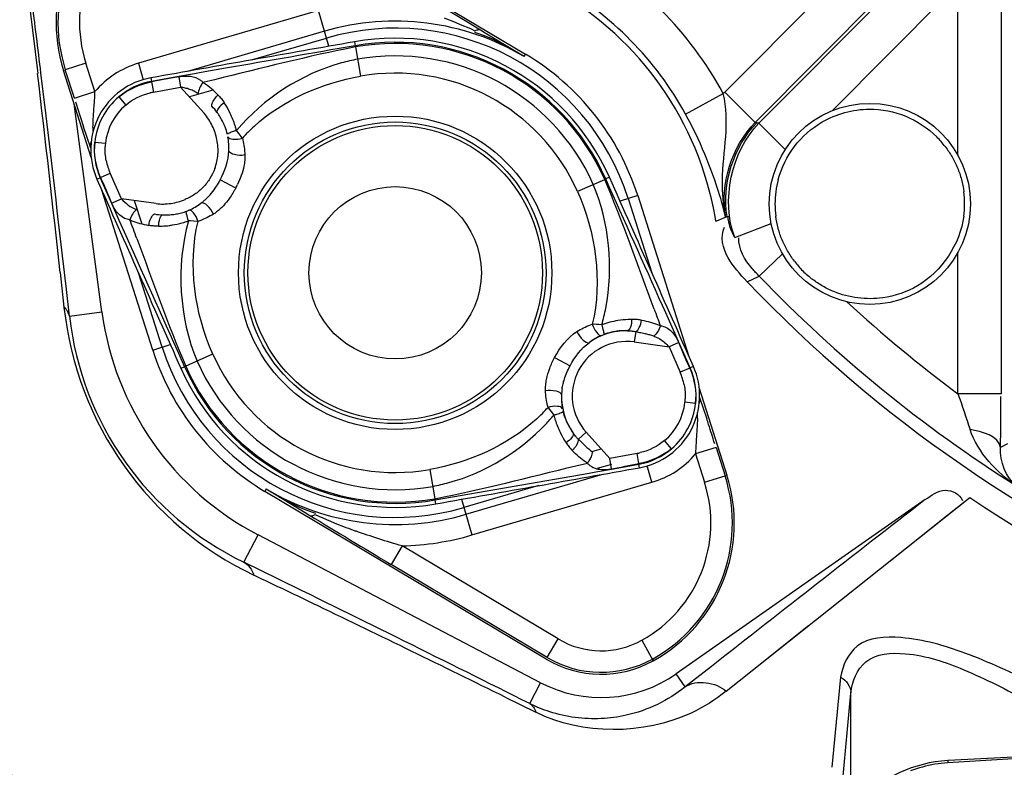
# Model space of a CAD drawing. Header units: inches. Extents: x 22575 to 24734, y 6028 to 6659.
# Tile 126 of 163: x 24583.09 to 24588.48, y 6497.71 to 6501.81. Entities that reach past the tile are written whole.
import ezdxf

# ---------------------------------------------------------------- set-up
doc = ezdxf.new("R2010")
doc.units = ezdxf.units.IN
doc.header["$LTSCALE"] = 0.5
doc.header["$MEASUREMENT"] = 0

# ---------------------------------------------------------------- blocks, each defined once
blk = doc.blocks.new('Flygt Large 14 MGD')
at = {"color": 7, "linetype": 'Continuous'}
for p, q in [((24492.2361, 6496.9607), (24493.7784, 6496.0415)), ((24492.8453, 6496.0878), (24492.8465, 6496.0813)), ((24491.3985, 6495.4751), (24491.2463, 6495.9525)), ((24491.7284, 6495.8893), (24491.7284, 6495.8925)), ((24492.0205, 6495.8797), (24492.0107, 6495.886)), ((24491.8884, 6495.8603), (24492.0171, 6495.7174)), ((24492.065, 6495.8451), (24491.9361, 6495.8073)), ((24492.2093, 6495.6041), (24492.1947, 6495.6231)), ((24491.4473, 6495.3638), (24491.4499, 6495.3656)), ((24494.2124, 6495.355), (24494.2185, 6495.3577)), ((24491.7351, 6494.4194), (24491.454, 6495.3011)), ((24491.7539, 6495.2224), (24491.5635, 6495.2492)), ((24491.634, 6495.2392), (24491.6748, 6495.1113)), ((24494.3933, 6495.2669), (24494.6744, 6494.3852)), ((24491.9214, 6495.1811), (24491.934, 6495.1862)), ((24491.7011, 6495.1053), (24491.7136, 6495.1029)), ((24494.15, 6494.5613), (24494.1446, 6494.5615)), ((24494.1672, 6494.5603), (24494.15, 6494.5613)), ((24494.1792, 6494.5596), (24494.1672, 6494.5603)), ((24494.1971, 6494.5584), (24494.1792, 6494.5596)), ((24491.916, 6494.3313), (24491.9099, 6494.3286)), ((24494.6812, 6494.3225), (24494.6785, 6494.3206)), ((24494.7299, 6494.2112), (24494.8821, 6493.7338)), ((24493.9191, 6494.0822), (24493.9338, 6494.0632)), ((24494.1114, 6493.9689), (24494.0686, 6493.9304)), ((24494.24, 6493.826), (24494.1114, 6493.9689)), ((24494.142, 6493.8642), (24494.1924, 6493.879)), ((24494.2505, 6493.7686), (24494.24, 6493.826)), ((24494.4001, 6493.797), (24494.4, 6493.7938)), ((24493.8923, 6492.7256), (24492.35, 6493.6448)), ((24493.2831, 6493.5985), (24493.282, 6493.605))]:
    blk.add_line(p, q, dxfattribs=at)
at = {"color": 6, "linetype": 'Continuous'}
for p, q in [((24495.0576, 6495.6625), (24495.9819, 6496.5932)), ((24495.5611, 6496.5295), (24494.8705, 6495.8341)), ((24495.4588, 6495.7318), (24496.1488, 6496.4264)), ((24496.1488, 6495.486), (24496.1488, 6496.4264)), ((24496.3847, 6496.4264), (24496.3847, 6494.1803)), ((24491.054, 6496.3642), (24491.0767, 6496.1737)), ((24495.7285, 6496.3633), (24495.0378, 6495.6679)), ((24492.6435, 6496.2804), (24491.6567, 6495.9915)), ((24492.7008, 6496.0847), (24492.6435, 6496.2804)), ((24491.0767, 6496.1737), (24491.1048, 6495.9355)), ((24492.6767, 6496.167), (24491.9262, 6495.9473)), ((24493.5581, 6496.1574), (24493.5315, 6496.1735)), ((24493.7191, 6496.0594), (24493.5581, 6496.1574)), ((24492.2775, 6496.0098), (24492.6875, 6496.1299)), ((24492.8415, 6496.1094), (24492.8453, 6496.0878)), ((24492.8465, 6496.0813), (24492.8747, 6495.9211)), ((24493.7705, 6496.0281), (24493.7162, 6496.0604)), ((24493.7705, 6496.0281), (24493.7191, 6496.0594)), ((24493.7705, 6496.0281), (24493.7784, 6496.0415)), ((24491.3688, 6495.9915), (24491.2563, 6495.9557)), ((24491.4183, 6495.8363), (24491.3688, 6495.9915)), ((24491.6567, 6495.9915), (24491.6831, 6495.9013)), ((24491.1471, 6495.7346), (24491.1227, 6495.9371)), ((24491.3058, 6495.8004), (24491.2563, 6495.9557)), ((24491.9642, 6495.9342), (24491.8678, 6495.9172)), ((24492.0011, 6495.9407), (24491.9642, 6495.9342)), ((24492.1344, 6495.9641), (24492.0011, 6495.9407)), ((24491.725, 6495.9114), (24491.7284, 6495.8925)), ((24491.8678, 6495.9172), (24491.7284, 6495.8925)), ((24491.795, 6495.902), (24491.7284, 6495.8893)), ((24491.7284, 6495.8893), (24491.7388, 6495.8328)), ((24491.878, 6495.9177), (24491.8884, 6495.8603)), ((24492.0733, 6495.9012), (24492.0107, 6495.886)), ((24491.3058, 6495.8004), (24491.4183, 6495.8363)), ((24491.4138, 6495.7559), (24491.4172, 6495.8101)), ((24491.7388, 6495.8328), (24491.8884, 6495.8603)), ((24494.6556, 6495.7129), (24494.8626, 6495.8261)), ((24494.8705, 6495.8341), (24495.0378, 6495.6679)), ((24491.4571, 6494.6283), (24491.3045, 6495.7699)), ((24491.5494, 6495.8075), (24491.5875, 6495.7626)), ((24495.0461, 6495.6653), (24495.0378, 6495.6679)), ((24495.0576, 6495.6625), (24495.2021, 6495.519)), ((24491.3958, 6495.5265), (24491.3567, 6495.6429)), ((24491.4176, 6495.5598), (24491.4762, 6495.5532)), ((24491.4499, 6495.3656), (24491.5025, 6495.3886)), ((24491.5635, 6495.2492), (24491.5025, 6495.3886)), ((24491.4297, 6495.356), (24491.4473, 6495.3638)), ((24491.4473, 6495.3638), (24491.509, 6495.2249)), ((24492.1904, 6495.3078), (24492.1055, 6495.3529)), ((24494.0662, 6495.2898), (24494.2124, 6495.355)), ((24494.2385, 6495.3666), (24494.2185, 6495.3577)), ((24491.509, 6495.2249), (24491.5505, 6495.1318)), ((24491.5101, 6495.2257), (24491.5635, 6495.2492)), ((24494.3933, 6495.2669), (24494.2967, 6495.2361)), ((24494.3416, 6495.2504), (24494.4714, 6494.8433)), ((24491.5505, 6495.1318), (24491.5611, 6495.1079)), ((24491.9433, 6495.1271), (24491.9313, 6495.1279)), ((24491.9613, 6495.126), (24491.9433, 6495.1271)), ((24491.9839, 6495.1248), (24491.9613, 6495.126)), ((24494.8222, 6495.1262), (24494.8172, 6495.1514)), ((24494.8222, 6495.1262), (24494.8355, 6495.1317)), ((24494.8355, 6495.1317), (24494.8696, 6495.147)), ((24494.8696, 6495.147), (24494.8754, 6495.1505)), ((24494.8757, 6495.1482), (24494.883, 6495.1512)), ((24494.9253, 6495.0361), (24495.1252, 6495.1126)), ((24491.5611, 6495.1079), (24491.5883, 6495.047)), ((24495.1868, 6494.9478), (24495.0592, 6494.8251)), ((24496.1488, 6494.1803), (24496.1488, 6494.9556)), ((24491.2281, 6494.8451), (24491.249, 6494.6539)), ((24491.7869, 6494.4359), (24491.6571, 6494.843)), ((24494.9931, 6494.7941), (24495.0592, 6494.8251)), ((24491.2793, 6494.6046), (24491.2624, 6494.7524)), ((24491.2793, 6494.6046), (24491.4571, 6494.6283)), ((24494.5402, 6494.6393), (24494.5295, 6494.6632)), ((24494.6812, 6494.3225), (24494.5402, 6494.6393)), ((24494.4394, 6494.5784), (24494.4513, 6494.5756)), ((24494.3825, 6494.5208), (24494.3745, 6494.4639)), ((24494.3745, 6494.4639), (24494.565, 6494.4371)), ((24491.7351, 6494.4194), (24491.8317, 6494.4502)), ((24494.6184, 6494.4605), (24494.565, 6494.4371)), ((24494.565, 6494.4371), (24494.6259, 6494.2977)), ((24492.0622, 6494.3965), (24491.916, 6494.3313)), ((24493.938, 6494.3785), (24494.0229, 6494.3334)), ((24491.8899, 6494.3197), (24491.9099, 6494.3286)), ((24494.6785, 6494.3206), (24494.6259, 6494.2977)), ((24494.6987, 6494.3303), (24494.6812, 6494.3225)), ((24494.7326, 6494.1598), (24494.7717, 6494.0434)), ((24496.3847, 6494.1803), (24496.1488, 6494.1803)), ((24494.7108, 6494.1265), (24494.6522, 6494.1331)), ((24494.5791, 6493.8788), (24494.5409, 6493.9237)), ((24494.7146, 6493.9303), (24494.7112, 6493.8761)), ((24494.0437, 6493.8597), (24494.0349, 6493.8687)), ((24494.8226, 6493.8859), (24494.7101, 6493.85)), ((24494.8226, 6493.8859), (24494.8721, 6493.7306)), ((24496.4204, 6493.9065), (24496.3812, 6493.8848)), ((24494.3897, 6493.8534), (24494.24, 6493.826)), ((24494.4001, 6493.797), (24494.3897, 6493.8534)), ((24494.7101, 6493.85), (24494.7596, 6493.6947)), ((24493.2538, 6493.7652), (24493.282, 6493.605)), ((24494.0552, 6493.7851), (24494.1177, 6493.8002)), ((24494.1642, 6493.7521), (24494.2606, 6493.7691)), ((24494.2496, 6493.7932), (24494.1717, 6493.7704)), ((24494.2606, 6493.7691), (24494.4, 6493.7938)), ((24494.3334, 6493.7843), (24494.4001, 6493.797)), ((24494.4034, 6493.7749), (24494.4, 6493.7938)), ((24494.4717, 6493.6948), (24494.4453, 6493.785)), ((24493.2831, 6493.5985), (24494.1273, 6493.7456)), ((24493.4518, 6493.5193), (24494.2023, 6493.739)), ((24494.1274, 6493.7456), (24494.1642, 6493.7521)), ((24494.7596, 6493.6947), (24494.8721, 6493.7306)), ((24492.358, 6493.6582), (24492.35, 6493.6448)), ((24492.358, 6493.6582), (24492.4114, 6493.6257)), ((24492.358, 6493.6582), (24492.4148, 6493.6243)), ((24493.8509, 6493.6765), (24493.4409, 6493.5564)), ((24493.485, 6493.4059), (24494.4717, 6493.6948)), ((24492.4114, 6493.6257), (24492.5704, 6493.5289)), ((24493.2869, 6493.5769), (24493.2831, 6493.5985)), ((24493.4277, 6493.6016), (24493.485, 6493.4059)), ((24495.9686, 6493.5998), (24494.6039, 6492.6442)), ((24494.8782, 6492.5498), (24496.213, 6493.6114)), ((24496.0678, 6493.4957), (24496.2131, 6493.6114)), ((24492.5704, 6493.5289), (24492.5969, 6493.5128)), ((24495.7747, 6493.2628), (24496.0678, 6493.4957)), ((24492.2344, 6493.2568), (24492.3127, 6493.4064)), ((24493.8615, 6492.5963), (24492.3127, 6493.4064)), ((24493.1023, 6493.3461), (24493.0419, 6493.2447)), ((24493.9581, 6492.836), (24493.1023, 6493.3461)), ((24492.4252, 6493.1635), (24492.2344, 6493.2568)), ((24493.8977, 6492.7346), (24493.0419, 6493.2447)), ((24495.0294, 6492.6703), (24495.3298, 6492.9091)), ((24493.8977, 6492.7346), (24493.9581, 6492.836)), ((24494.4166, 6492.8292), (24494.4791, 6492.7168)), ((24494.7973, 6492.6858), (24494.6535, 6492.5734)), ((24494.6535, 6492.5734), (24494.6039, 6492.6442)), ((24494.8782, 6492.5498), (24495.0294, 6492.6703)), ((24495.5058, 6492.6269), (24495.4579, 6492.1324)), ((24493.8015, 6492.4817), (24493.8615, 6492.5963)), ((24495.5158, 6492.0458), (24495.5621, 6492.5397)), ((24495.5621, 6491.8824), (24495.5621, 6492.5406)), ((24493.6676, 6492.5169), (24493.8352, 6492.4341)), ((24500.2845, 6492.3888), (24496.0942, 6492.1692))]:
    blk.add_line(p, q, dxfattribs=at)
at = {"color": 7, "linetype": 'Continuous'}
for points in [[(24492.0577, 6495.8514), (24492.0486, 6495.8589), (24492.0394, 6495.8662), (24492.03, 6495.8731), (24492.0205, 6495.8797)], [(24492.0936, 6495.8176), (24492.0847, 6495.8266), (24492.0757, 6495.8352), (24492.0667, 6495.8435), (24492.0577, 6495.8514)], [(24492.2266, 6495.5813), (24492.2234, 6495.5857), (24492.22, 6495.5901), (24492.2093, 6495.6041)], [(24491.6105, 6495.1334), (24491.6212, 6495.1288), (24491.632, 6495.1246), (24491.643, 6495.1207), (24491.6541, 6495.1171)], [(24491.6541, 6495.1171), (24491.6655, 6495.1138), (24491.6771, 6495.1107), (24491.6889, 6495.1079), (24491.7011, 6495.1053)], [(24494.4149, 6494.5834), (24494.4091, 6494.5843), (24494.4033, 6494.5852), (24494.3974, 6494.5859), (24494.3914, 6494.5865), (24494.3854, 6494.587), (24494.3792, 6494.5874), (24494.373, 6494.5876), (24494.3667, 6494.5877), (24494.3602, 6494.5877)], [(24494.3384, 6494.5257), (24494.3434, 6494.5256), (24494.3484, 6494.5253), (24494.3533, 6494.5249), (24494.3582, 6494.5245), (24494.3631, 6494.5239), (24494.368, 6494.5233), (24494.3729, 6494.5226), (24494.3777, 6494.5217), (24494.3825, 6494.5208)], [(24493.9018, 6494.105), (24493.9051, 6494.1006), (24493.9084, 6494.0962), (24493.9191, 6494.0822)], [(24494.0686, 6493.9304), (24494.0652, 6493.9339), (24494.0618, 6493.9374), (24494.0585, 6493.9411), (24494.0553, 6493.9447), (24494.0521, 6493.9485), (24494.0489, 6493.9523), (24494.0459, 6493.9562), (24494.0428, 6493.9602), (24494.0399, 6493.9643)], [(24494.0007, 6493.9115), (24494.0043, 6493.9062), (24494.0079, 6493.901), (24494.0116, 6493.896), (24494.0153, 6493.8911), (24494.0191, 6493.8864), (24494.023, 6493.8817), (24494.0269, 6493.8773), (24494.0308, 6493.8729), (24494.0349, 6493.8687)]]:
    blk.add_lwpolyline(points, dxfattribs=at)
at = {"color": 6, "linetype": 'Continuous'}
for points in [[(24492.0936, 6495.8176), (24492.0977, 6495.8133), (24492.1017, 6495.8088), (24492.1057, 6495.8043), (24492.1096, 6495.7996)], [(24492.1096, 6495.7996), (24492.1133, 6495.7949), (24492.117, 6495.79)], [(24492.117, 6495.79), (24492.1207, 6495.7851), (24492.1243, 6495.78), (24492.1277, 6495.7748)], [(24492.2266, 6495.5813), (24492.229, 6495.5714), (24492.2312, 6495.5615), (24492.2332, 6495.5515), (24492.2349, 6495.5414), (24492.2365, 6495.5312), (24492.2377, 6495.5209), (24492.2388, 6495.5104), (24492.2396, 6495.4998), (24492.2402, 6495.489)], [(24492.068, 6495.1651), (24492.059, 6495.1597), (24492.0499, 6495.1546), (24492.0408, 6495.1496), (24492.0316, 6495.145), (24492.0224, 6495.1406), (24492.013, 6495.1363), (24492.0034, 6495.1323), (24491.9937, 6495.1284), (24491.9839, 6495.1248)], [(24491.7682, 6495.0986), (24491.762, 6495.0986), (24491.7558, 6495.0987), (24491.7496, 6495.0989), (24491.7435, 6495.0993), (24491.7375, 6495.0997), (24491.7315, 6495.1003), (24491.7255, 6495.1011), (24491.7195, 6495.1019), (24491.7136, 6495.1029)], [(24494.4149, 6494.5834), (24494.4273, 6494.581), (24494.4394, 6494.5784)], [(24494.4513, 6494.5756), (24494.4628, 6494.5726), (24494.4742, 6494.5692)], [(24494.4742, 6494.5692), (24494.4853, 6494.5656), (24494.4964, 6494.5617), (24494.5072, 6494.5575), (24494.5179, 6494.5529)], [(24494.0604, 6494.5211), (24494.0694, 6494.5265), (24494.0785, 6494.5317), (24494.0877, 6494.5366), (24494.0968, 6494.5413), (24494.1061, 6494.5457), (24494.1155, 6494.55), (24494.125, 6494.554), (24494.1347, 6494.5579), (24494.1446, 6494.5615)], [(24493.9018, 6494.105), (24493.8994, 6494.1149), (24493.8972, 6494.1248), (24493.8953, 6494.1348), (24493.8935, 6494.1449), (24493.892, 6494.1551), (24493.8907, 6494.1654), (24493.8897, 6494.1759), (24493.8888, 6494.1865), (24493.8882, 6494.1973)], [(24494.1177, 6493.8002), (24494.108, 6493.8066), (24494.0984, 6493.8132), (24494.0889, 6493.8202), (24494.0797, 6493.8274), (24494.0706, 6493.835), (24494.0616, 6493.8429), (24494.0527, 6493.8511), (24494.0437, 6493.8597)], [(24496.0943, 6492.1692), (24496.094, 6492.169), (24496.0938, 6492.1686), (24496.0937, 6492.1678), (24496.0935, 6492.1667), (24496.0934, 6492.1653), (24496.0932, 6492.1637), (24496.0931, 6492.1617), (24496.093, 6492.1594), (24496.0929, 6492.1568)]]:
    blk.add_lwpolyline(points, dxfattribs=at)
for centre, radius in [((24500.4817, 6497.6747), 16.5354), ((24500.4817, 6497.6747), 13.0393), ((24495.6656, 6495.2208), 0.5512), ((24493.0642, 6494.8431), 0.8268), ((24493.0642, 6494.8431), 0.8071), ((24493.0642, 6494.8431), 0.4724)]:
    blk.add_circle(centre, radius, dxfattribs=at)
at = {"color": 7, "linetype": 'Continuous'}
blk.add_circle((24493.0642, 6494.8431), 0.8588, dxfattribs=at)
at = {"color": 6, "linetype": 'Continuous'}
for centre, radius, start, end in [((24500.4817, 6497.6747), 16.5917, 117.49465, 109.75854), ((24500.4817, 6497.0055), 13.8976, 91.9859, 268.01409), ((24500.4817, 6497.6747), 13.2284, 91.5783, 88.4217), ((24500.4817, 6500.037), 7.5903, 270.10968, 206.31179), ((24500.4819, 6497.6742), 12.8163, 180.32221, 233.28419), ((24500.4816, 6497.6847), 12.8047, 180.36775, 233.31386), ((24492.0691, 6496.2148), 0.8531, 119.0784, 197.6828), ((24492.0691, 6496.2148), 0.735, 119.0784, 197.6828), ((24493.0642, 6494.8431), 2.0495, 28.6597, 60.6114), ((24461.0255, 6442.7401), 62.5442, 58.685871, 59.161799), ((24493.0642, 6494.8431), 1.8136, 28.6598, 60.6114), ((24321.1961, 6475.3558), 171.1684, 6.905933, 7.041975), ((24493.0642, 6494.8431), 1.3795, 59.2048, 106.3172), ((24492.2926, 6493.4956), 2.9341, 65.636, 69.2024), ((24493.0642, 6494.8431), 1.3407, 17.6828, 106.3172), ((24493.3199, 6495.5461), 0.64, 71.5328, 73.633), ((24493.0642, 6494.8431), 1.1889, 24.026, 99.974), ((24491.7954, 6495.5178), 0.4936, 106.3172, 139.8151), ((24493.1513, 6494.5744), 1.4692, 101.5052, 105.0488), ((24331.7649, 6477.3526), 160.4198, 6.260073, 6.652029), ((24493.0642, 6494.8431), 1.0945, 24.0261, 99.974), ((24498.8849, 6458.6417), 37.9288, 100.64593, 100.77341), ((24491.9385, 6495.8244), 0.0949, 40.4895, 52.117), ((24490.2565, 6495.871), 1.1623, 356.9975, 358.2868), ((24491.8013, 6495.4939), 0.3446, 100.4505, 103.5158), ((24495.4447, 6495.255), 0.8155, 134.7553, 135.5451), ((24497.2904, 6497.6041), 6.2494, 196.96671, 198.2893), ((24491.7954, 6495.5178), 0.3801, 130.3394, 173.6607), ((24491.7954, 6495.5178), 0.3212, 130.3393, 173.6608), ((24491.715, 6495.5031), 0.4941, 26.7124, 33.3514), ((24294.0582, 6472.1005), 198.5008, 6.552663, 6.838006), ((24491.7033, 6495.4969), 0.5074, 18.5382, 26.7464), ((24491.7163, 6495.5014), 0.4937, 16.3996, 18.521), ((24492.5791, 6495.6146), 1.1718, 178.7423, 180.1233), ((24491.7262, 6495.5043), 0.4833, 14.2322, 16.4003), ((24492.992, 6494.8806), 1.0377, 132.5351, 137.5236), ((24491.7675, 6495.5209), 0.293, 173.6713, 177.3835), ((24491.8155, 6495.5251), 0.3415, 191.3388, 203.5745), ((24491.7251, 6495.5553), 0.5271, 331.9877, 334.4421), ((24491.7654, 6495.3367), 0.2784, 203.4834, 206.7916), ((24491.9484, 6495.358), 0.2269, 301.8102, 307.0606), ((24453.5375, 6480.9394), 40.6327, 20.29296, 20.44593), ((24491.7614, 6495.6049), 0.5064, 279.3187, 285.469), ((24491.7662, 6495.5878), 0.4887, 285.4698, 289.7547), ((24491.763, 6495.5809), 0.4823, 270.6145, 272.9114), ((24491.7621, 6495.598), 0.4995, 272.9196, 277.2667), ((24491.7611, 6495.6067), 0.5082, 277.2568, 279.3274), ((24500.4817, 6500.037), 7.5903, 223.68821, 269.87952), ((24500.4817, 6500.037), 7.5212, 223.86498, 237.77713), ((24500.4817, 6500.037), 7.2853, 227.28496, 233.50495), ((24493.0861, 6494.8531), 1.8478, 186.1905, 244.4837), ((24493.0642, 6494.8431), 1.6214, 187.6129, 242.3871), ((24493.0585, 6494.8739), 1.1815, 344.5113, 349.0524), ((24512.3215, 6501.2651), 19.0268, 200.36515, 200.65704), ((24492.9798, 6494.7973), 1.7114, 186.4648, 244.1795), ((24494.3657, 6494.0875), 0.5001, 99.2837, 109.6994), ((24494.3666, 6494.085), 0.5027, 92.9311, 99.3416), ((24494.3654, 6494.1055), 0.4823, 90.6133, 92.9109), ((24500.4827, 6497.6665), 13.2319, 193.62745, 269.36225), ((24494.333, 6494.1685), 0.2983, 82, 222), ((24494.249, 6493.7649), 0.7673, 74.0012, 75.6811), ((24494.269, 6493.8345), 0.6949, 72.1478, 74.0012), ((24493.0642, 6494.8431), 1.3407, 197.6828, 286.3172), ((24452.3521, 6476.2206), 46.0341, 23.15301, 23.34252), ((24493.0642, 6494.8431), 1.1889, 204.026, 279.974), ((24493.0642, 6494.8431), 1.0945, 204.026, 279.974), ((24494.3129, 6494.1612), 0.3415, 11.3388, 23.5745), ((24494.2602, 6494.1638), 0.2846, 171.1262, 174.5746), ((24494.2328, 6494.1664), 0.2571, 174.5726, 178.2947), ((24494.361, 6494.1654), 0.293, 353.6713, 357.3835), ((24493.1365, 6494.8057), 1.0377, 312.5507, 317.5235), ((24494.333, 6494.1685), 0.3212, 310.3393, 353.6608), ((24494.333, 6494.1685), 0.3801, 310.3394, 353.6607), ((24493.1217, 6494.745), 1.0604, 316.3997, 319.9825), ((24494.4025, 6494.1821), 0.4835, 194.2348, 196.3998), ((24494.4123, 6494.185), 0.4938, 196.3991, 198.5186), ((24493.5575, 6494.0716), 1.1636, 358.7389, 0.2515), ((24488.0312, 6491.8188), 7.0981, 17.99007, 18.2647), ((24494.4253, 6494.1895), 0.5075, 198.5357, 206.746), ((24489.0859, 6492.16), 5.9896, 16.94663, 18.00112), ((24494.4134, 6494.1832), 0.4941, 206.7121, 213.3506), ((24495.8719, 6493.8153), 1.1623, 176.9975, 178.2868), ((24494.3272, 6494.1924), 0.3446, 280.4505, 283.5158), ((24494.333, 6494.1685), 0.4936, 286.3172, 319.8151), ((24487.2437, 6531.0436), 37.9278, 280.64593, 280.77341), ((24494.0594, 6493.4715), 0.8531, 299.0784, 17.6828), ((24493.0642, 6494.8431), 1.3795, 239.2048, 286.3172), ((24492.9774, 6495.1109), 1.4682, 281.5018, 285.0423), ((24494.0594, 6493.4715), 0.735, 299.0784, 17.6828), ((24942.9143, 5919.5851), 727.498, 127.9054336, 128.0224461), ((24525.103, 6546.9462), 62.5442, 238.685871, 239.161799), ((24492.8086, 6494.1402), 0.64, 251.5328, 253.633), ((24493.8358, 6496.1906), 2.9341, 245.636, 249.2024), ((24493.9568, 6496.5036), 3.2696, 249.1688, 250.1749), ((24493.0642, 6494.8431), 1.4975, 271.4569, 286.3172), ((24436.0657, 6375.526), 130.403, 64.287611, 64.458883), ((24423.2157, 6351.7403), 157.4499, 63.364932, 63.923917), ((24440.1109, 6383.9246), 121.081, 63.747909, 64.288042), ((24412.6297, 6301.7631), 205.8155, 67.508305, 68.293658), ((24416.8315, 6309.1697), 197.3406, 67.797114, 68.610322), ((24494.1933, 6493.2306), 0.4594, 239.2048, 299.0784), ((24500.4804, 6497.707), 12.632, 203.0282, 229.15038), ((24494.1933, 6493.2306), 0.5775, 239.2048, 299.0784), ((24494.1933, 6493.2306), 0.7159, 242.3871, 305), ((24516.0783, 6165.0853), 327.6816, 92.992956, 93.496646), ((24496.1313, 6491.4615), 0.7087, 93.0015, 180), ((24496.1363, 6491.4589), 0.6993, 99.3912, 110.7688), ((24496.1353, 6491.4663), 0.6918, 93.5065, 99.4026)]:
    blk.add_arc(centre, radius, start, end, dxfattribs=at)
at = {"color": 7, "linetype": 'Continuous'}
for centre, radius, start, end in [((24492.0691, 6496.2148), 0.8635, 119.0784, 197.6828), ((24493.0642, 6494.8431), 1.7799, 9.9736, 60.0264), ((24561.0318, 6108.3525), 393.7072, 99.973952, 100.138971), ((24493.0642, 6494.8431), 1.2857, 24.026, 99.9742), ((24493.0642, 6494.8431), 1.2638, 24.026, 99.9742), ((24493.0642, 6494.8431), 1.2571, 24.026, 99.974), ((24493.0642, 6494.8431), 1.395, 17.6828, 59.2048), ((24491.7954, 6495.5178), 0.3999, 100.139, 203.8619), ((24491.8945, 6495.7109), 0.1443, 51.8762, 61.7389), ((24491.8757, 6495.5704), 0.2613, 35.4647, 45.2109), ((24491.79, 6495.5208), 0.3003, 32.8687, 40.8831), ((24491.813, 6495.5205), 0.3414, 33.5799, 36.183), ((24491.809, 6495.5178), 0.3462, 28.5555, 33.5761), ((24491.7751, 6495.511), 0.3181, 25.6177, 32.8909), ((24491.771, 6495.5088), 0.3228, 11.5291, 25.6529), ((24491.8077, 6495.517), 0.3477, 14.0814, 28.5707), ((24492.28, 6495.3013), 0.3329, 104.8567, 107.9661), ((24491.7878, 6495.5123), 0.3057, 3.8622, 11.5106), ((24491.7995, 6495.5279), 0.3535, 357.468, 9.831), ((24495.6095, 6495.1793), 0.5888, 37.1428, 43.9996), ((24491.8116, 6495.5138), 0.2819, 347.605, 355.7515), ((24491.8076, 6495.5136), 0.2858, 355.8337, 3.8709), ((24491.8005, 6495.5162), 0.2932, 339.6425, 347.612), ((24851.4865, 6654.6183), 393.7072, 203.861028, 204.026048), ((24491.6824, 6495.5775), 0.4791, 327.1045, 332.039), ((24134.642, 6335.068), 393.7072, 23.861028, 24.026048), ((24495.6705, 6495.22), 0.5246, 165.146, 172.5782), ((24495.6669, 6495.2202), 0.521, 172.5563, 187.3133), ((24495.6643, 6495.2214), 0.521, 352.5563, 7.3133), ((24491.7899, 6495.52), 0.2998, 263.1137, 270.7317), ((24491.7897, 6495.538), 0.3178, 270.7172, 278.3882), ((24491.7892, 6495.5431), 0.3228, 278.3502, 292.475), ((24491.7893, 6495.5088), 0.3535, 294.1691, 306.5321), ((24491.8496, 6495.4335), 0.2572, 305.7061, 309.431), ((24491.8322, 6495.4548), 0.2846, 309.429, 312.8765), ((24491.7967, 6495.4218), 0.2613, 258.7892, 268.5353), ((24491.8028, 6495.5089), 0.3486, 275.4412, 277.858), ((24491.8028, 6495.5091), 0.3488, 277.8571, 282.6152), ((24491.8032, 6495.5071), 0.3468, 282.6132, 287.4771), ((24491.804, 6495.5046), 0.3442, 287.4797, 289.9453), ((24491.803, 6495.5017), 0.3414, 267.817, 270.4202), ((24491.803, 6495.5065), 0.3462, 270.4239, 275.4457), ((24495.7217, 6495.2624), 0.5888, 217.1428, 223.9996), ((24495.703, 6495.2715), 0.582, 225.9245, 232.8912), ((24494.333, 6494.1685), 0.3573, 89.1348, 124.881), ((24494.325, 6494.18), 0.3459, 102.604, 109.9368), ((24494.3256, 6494.1775), 0.3485, 100.2267, 102.6116), ((24494.3257, 6494.1772), 0.3488, 95.4423, 100.2274), ((24494.3254, 6494.1813), 0.3447, 87.8331, 95.455), ((24494.3392, 6494.1775), 0.3535, 114.169, 126.5321), ((24493.0642, 6494.8431), 1.395, 197.6828, 239.2048), ((24493.0642, 6494.8431), 1.2857, 204.026, 279.9742), ((24493.0642, 6494.8431), 1.2638, 204.026, 279.9742), ((24493.0642, 6494.8431), 1.2571, 204.026, 279.974), ((24494.333, 6494.1685), 0.3999, 280.139, 23.8619), ((24494.329, 6494.1584), 0.3535, 177.468, 189.8311), ((24494.333, 6494.1685), 0.3573, 179.1191, 214.8652), ((24494.3207, 6494.1692), 0.3477, 194.0814, 208.5708), ((24493.8484, 6494.385), 0.3329, 284.8567, 287.9661), ((24494.3194, 6494.1685), 0.3462, 208.5556, 213.5767), ((24494.3154, 6494.1658), 0.3414, 213.5805, 216.183), ((24425.0967, 6881.3338), 393.7072, 279.973952, 280.138971), ((24494.191, 6493.8639), 0.0971, 220.987, 232.0108), ((24494.2005, 6494.042), 0.2779, 277.0008, 280.3703), ((24494.0594, 6493.4715), 0.8635, 299.0784, 17.6828), ((24494.1933, 6493.2306), 0.5879, 239.2048, 299.0784)]:
    blk.add_arc(centre, radius, start, end, dxfattribs=at)
at = {"color": 6, "linetype": 'Continuous'}
blk.add_ellipse((24500.4807, 6499.9918), major_axis=(-0.0006, -7.6764), ratio=1, start_param=-0.589444, end_param=-0.172867, dxfattribs=at)
for points, knots in [([(24508.8642, 6513.5333), (24509.1819, 6513.3882), (24509.829, 6513.1232), (24511.0703, 6512.4795), (24513.1525, 6511.196), (24515.7909, 6508.8649), (24518.2589, 6505.445), (24520.5105, 6500.3153), (24521.1911, 6493.1796), (24518.5751, 6485.0427), (24513.0843, 6478.5027), (24505.5888, 6474.4271), (24497.1569, 6473.2714), (24491.5907, 6474.4564), (24489.0078, 6475.4889)], [0, 0, 0, 0, 0.015697, 0.031393, 0.062773, 0.125436, 0.188116, 0.250802, 0.375528, 0.500306, 0.625148, 0.750062, 0.875014, 1, 1, 1, 1]), ([(24508.7951, 6513.352), (24511.3569, 6512.3104), (24514.9057, 6509.8038), (24518.1433, 6505.2561), (24520.3638, 6500.1182), (24520.9786, 6492.981), (24518.2665, 6484.8785), (24512.6787, 6478.4215), (24505.1131, 6474.4751), (24496.6575, 6473.4854), (24491.1167, 6474.7937), (24488.5579, 6475.8854)], [0, 0, 0, 0, 0.124465, 0.187141, 0.249831, 0.374614, 0.499522, 0.624525, 0.749627, 0.874792, 1, 1, 1, 1]), ([(24475.7765, 6512.4814), (24474.3, 6509.4194), (24472.4498, 6502.792), (24473.3391, 6492.6096), (24477.8407, 6483.5456), (24485.348, 6476.8444), (24494.7881, 6473.5501), (24503.0999, 6474.1401), (24509.0913, 6476.6028), (24514.389, 6480.2085), (24517.3667, 6484.1864), (24518.6518, 6487.0753)], [0, 0, 0, 0, 0.130141, 0.256914, 0.383071, 0.508363, 0.632667, 0.756007, 0.817618, 0.878957, 1, 1, 1, 1]), ([(24475.6571, 6512.3413), (24474.2827, 6509.3972), (24472.4701, 6503.0097), (24473.1803, 6493.086), (24477.4101, 6484.0583), (24484.6571, 6477.1989), (24493.9745, 6473.5931), (24502.3466, 6473.9036), (24508.4861, 6476.1802), (24512.6439, 6478.8318), (24516.1199, 6482.3288), (24517.8546, 6485.1289), (24518.552, 6486.6026)], [0, 0, 0, 0, 0.12495, 0.249862, 0.37474, 0.499589, 0.624414, 0.749191, 0.811899, 0.874607, 0.937303, 1, 1, 1, 1]), ([(24508.2263, 6482.4576), (24506.4086, 6481.3874), (24502.3368, 6479.9069), (24495.8742, 6480.0247), (24489.8589, 6482.389), (24485.0136, 6486.661), (24481.9013, 6492.3176), (24480.8068, 6498.6736), (24481.8393, 6505.0473), (24483.916, 6508.8197), (24485.1813, 6510.5108)], [0, 0, 0, 0, 0.124914, 0.249885, 0.374837, 0.499806, 0.624822, 0.749912, 0.874925, 1, 1, 1, 1]), ([(24486.4825, 6507.4771), (24484.7228, 6504.9649), (24482.5589, 6498.8371), (24484.564, 6489.3934), (24491.1511, 6482.3318), (24497.4135, 6480.5986), (24500.4807, 6480.5982)], [0, 0, 0, 0, 0.249998, 0.500001, 0.750002, 1, 1, 1, 1]), ([(24500.4817, 6481.0778), (24497.5015, 6481.0781), (24491.417, 6482.7643), (24485.0197, 6489.6262), (24483.0706, 6498.8017), (24485.1783, 6504.7524), (24486.8875, 6507.1932)], [0, 0, 0, 0, 0.250025, 0.500032, 0.750017, 1, 1, 1, 1]), ([(24493.5315, 6496.1735), (24493.528, 6496.1753), (24493.5172, 6496.1758), (24493.5081, 6496.1714), (24493.503, 6496.1684)], [0, 0, 0, 0, 0.405325, 1, 1, 1, 1]), ([(24491.878, 6495.9177), (24491.8993, 6495.9216), (24491.9407, 6495.9253), (24491.9816, 6495.9112), (24491.9968, 6495.8993)], [0, 0, 0, 0, 0.529759, 1, 1, 1, 1]), ([(24494.875, 6495.1529), (24494.8627, 6495.2169), (24494.8436, 6495.4416), (24494.9012, 6495.6714), (24494.8626, 6495.8261)], [0, 0, 0, 0, 0.290464, 1, 1, 1, 1]), ([(24491.4076, 6495.6403), (24491.4081, 6495.6601), (24491.4098, 6495.6987), (24491.4125, 6495.7372), (24491.4138, 6495.7559)], [0, 0, 0, 0, 0.512644, 1, 1, 1, 1]), ([(24492.1277, 6495.7748), (24492.1159, 6495.7666), (24492.1004, 6495.7535), (24492.0849, 6495.7293), (24492.0886, 6495.722)], [0, 0, 0, 0, 0.638584, 1, 1, 1, 1]), ([(24494.8754, 6495.1505), (24494.8659, 6495.1888), (24494.8121, 6495.383), (24494.7336, 6495.5708), (24494.6556, 6495.7129)], [0, 0, 0, 0, 0.195531, 1, 1, 1, 1]), ([(24495.0576, 6495.6625), (24495.0556, 6495.6629), (24495.0517, 6495.6636), (24495.0479, 6495.6647), (24495.0461, 6495.6653)], [0, 0, 0, 0, 0.511532, 1, 1, 1, 1]), ([(24500.0002, 6483.2692), (24498.3727, 6483.3257), (24495.1061, 6484.0241), (24490.8897, 6486.7043), (24487.8571, 6490.6916), (24486.8937, 6493.9104), (24486.7099, 6495.5406)], [0, 0, 0, 0, 0.24915, 0.49873, 0.749004, 1, 1, 1, 1]), ([(24491.3958, 6495.5265), (24491.3943, 6495.5319), (24491.3934, 6495.5438), (24491.3964, 6495.5553), (24491.3986, 6495.561)], [0, 0, 0, 0, 0.476681, 1, 1, 1, 1]), ([(24491.4807, 6495.458), (24491.4782, 6495.4706), (24491.4746, 6495.4959), (24491.4742, 6495.5216), (24491.4748, 6495.5343)], [0, 0, 0, 0, 0.501156, 1, 1, 1, 1]), ([(24492.2402, 6495.489), (24492.2214, 6495.4852), (24492.1928, 6495.4856), (24492.1539, 6495.5001), (24492.1526, 6495.5123)], [0, 0, 0, 0, 0.609354, 1, 1, 1, 1]), ([(24492.2402, 6495.489), (24492.2406, 6495.4789), (24492.2399, 6495.4582), (24492.2369, 6495.4378), (24492.2348, 6495.4275)], [0, 0, 0, 0, 0.490324, 1, 1, 1, 1]), ([(24492.2348, 6495.4275), (24492.2314, 6495.4105), (24492.2218, 6495.3765), (24492.2083, 6495.344), (24492.2006, 6495.3279)], [0, 0, 0, 0, 0.494146, 1, 1, 1, 1]), ([(24492.1904, 6495.3078), (24492.1853, 6495.2981), (24492.1744, 6495.279), (24492.1623, 6495.2607), (24492.1559, 6495.2518)], [0, 0, 0, 0, 0.499467, 1, 1, 1, 1]), ([(24492.068, 6495.1651), (24492.0606, 6495.1828), (24492.0443, 6495.2063), (24492.0106, 6495.2305), (24491.9997, 6495.2247)], [0, 0, 0, 0, 0.609347, 1, 1, 1, 1]), ([(24492.1559, 6495.2518), (24492.1457, 6495.2374), (24492.124, 6495.2105), (24492.0986, 6495.187), (24492.0852, 6495.1769)], [0, 0, 0, 0, 0.511638, 1, 1, 1, 1]), ([(24491.6105, 6495.1334), (24491.5906, 6495.1356), (24491.5502, 6495.1554), (24491.5268, 6495.1916), (24491.5169, 6495.2112)], [0, 0, 0, 0, 0.476807, 1, 1, 1, 1]), ([(24491.9313, 6495.1279), (24491.9271, 6495.1399), (24491.9245, 6495.1549), (24491.9171, 6495.1777), (24491.9214, 6495.1811)], [0, 0, 0, 0, 0.70069, 1, 1, 1, 1]), ([(24491.9839, 6495.1248), (24491.9787, 6495.1415), (24491.9683, 6495.164), (24491.9435, 6495.1889), (24491.934, 6495.1862)], [0, 0, 0, 0, 0.640193, 1, 1, 1, 1]), ([(24491.7682, 6495.0986), (24491.7684, 6495.113), (24491.7706, 6495.1332), (24491.7819, 6495.1596), (24491.79, 6495.1606)], [0, 0, 0, 0, 0.638585, 1, 1, 1, 1]), ([(24494.9253, 6495.0361), (24494.9165, 6495.054), (24494.8979, 6495.0913), (24494.8891, 6495.1328), (24494.8885, 6495.1544)], [0, 0, 0, 0, 0.480551, 1, 1, 1, 1]), ([(24495.0592, 6494.8251), (24495.0527, 6494.8318), (24495.0398, 6494.8453), (24495.0272, 6494.859), (24495.0211, 6494.8661)], [0, 0, 0, 0, 0.498113, 1, 1, 1, 1]), ([(24491.2793, 6494.6046), (24491.2777, 6494.6138), (24491.2702, 6494.6324), (24491.2569, 6494.6472), (24491.249, 6494.6539)], [0, 0, 0, 0, 0.475908, 1, 1, 1, 1]), ([(24494.0604, 6494.5211), (24494.0679, 6494.5035), (24494.0841, 6494.48), (24494.1179, 6494.4557), (24494.1287, 6494.4616)], [0, 0, 0, 0, 0.609347, 1, 1, 1, 1]), ([(24494.3825, 6494.5208), (24494.392, 6494.519), (24494.4108, 6494.5152), (24494.4295, 6494.5108), (24494.4388, 6494.5084)], [0, 0, 0, 0, 0.501494, 1, 1, 1, 1]), ([(24494.5179, 6494.5529), (24494.5142, 6494.5413), (24494.5043, 6494.5207), (24494.4901, 6494.5025), (24494.482, 6494.496)], [0, 0, 0, 0, 0.541605, 1, 1, 1, 1]), ([(24494.5179, 6494.5529), (24494.54, 6494.5505), (24494.585, 6494.5258), (24494.6084, 6494.4834), (24494.6184, 6494.4605)], [0, 0, 0, 0, 0.470933, 1, 1, 1, 1]), ([(24494.482, 6494.496), (24494.4878, 6494.4941), (24494.4991, 6494.4896), (24494.5097, 6494.4838), (24494.5147, 6494.4807)], [0, 0, 0, 0, 0.507114, 1, 1, 1, 1]), ([(24494.5147, 6494.4807), (24494.524, 6494.4749), (24494.5417, 6494.4612), (24494.5573, 6494.4454), (24494.565, 6494.4371)], [0, 0, 0, 0, 0.492087, 1, 1, 1, 1]), ([(24493.8936, 6494.2587), (24493.8977, 6494.2794), (24493.9101, 6494.3205), (24493.9279, 6494.3595), (24493.938, 6494.3785)], [0, 0, 0, 0, 0.494981, 1, 1, 1, 1]), ([(24493.9916, 6494.2599), (24493.9956, 6494.2725), (24494.005, 6494.2975), (24494.0166, 6494.3215), (24494.0229, 6494.3334)], [0, 0, 0, 0, 0.495691, 1, 1, 1, 1]), ([(24493.8882, 6494.1973), (24493.8878, 6494.2074), (24493.8885, 6494.228), (24493.8916, 6494.2484), (24493.8936, 6494.2587)], [0, 0, 0, 0, 0.490334, 1, 1, 1, 1]), ([(24493.979, 6494.2077), (24493.9803, 6494.2164), (24493.9839, 6494.234), (24493.9888, 6494.2513), (24493.9916, 6494.2599)], [0, 0, 0, 0, 0.493862, 1, 1, 1, 1]), ([(24493.8882, 6494.1973), (24493.9071, 6494.201), (24493.9356, 6494.2007), (24493.9746, 6494.1862), (24493.9758, 6494.174)], [0, 0, 0, 0, 0.609335, 1, 1, 1, 1]), ([(24494.6477, 6494.2283), (24494.6502, 6494.2157), (24494.6538, 6494.1903), (24494.6543, 6494.1647), (24494.6537, 6494.152)], [0, 0, 0, 0, 0.501156, 1, 1, 1, 1]), ([(24494.7208, 6494.046), (24494.7204, 6494.0262), (24494.7187, 6493.9876), (24494.7159, 6493.9491), (24494.7146, 6493.9303)], [0, 0, 0, 0, 0.512644, 1, 1, 1, 1]), ([(24495.9686, 6493.5998), (24496.0018, 6493.623), (24496.0686, 6493.6758), (24496.1596, 6493.6294), (24496.1729, 6493.5956)], [0, 0, 0, 0, 0.527498, 1, 1, 1, 1]), ([(24492.5969, 6493.5128), (24492.6005, 6493.511), (24492.6112, 6493.5104), (24492.6203, 6493.5149), (24492.6255, 6493.5179)], [0, 0, 0, 0, 0.405325, 1, 1, 1, 1]), ([(24492.2344, 6493.2567), (24492.2473, 6493.2496), (24492.2708, 6493.2285), (24492.2852, 6493.2006), (24492.2901, 6493.1856)], [0, 0, 0, 0, 0.481931, 1, 1, 1, 1]), ([(24496.5751, 6492.5864), (24496.4482, 6492.6493), (24496.2078, 6492.7609), (24495.8857, 6492.8556), (24495.5868, 6492.8431), (24495.5153, 6492.6902), (24495.5058, 6492.6269)], [0, 0, 0, 0, 0.347711, 0.642822, 0.842865, 1, 1, 1, 1]), ([(24495.5621, 6492.5405), (24495.5673, 6492.603), (24495.6295, 6492.7518), (24495.9082, 6492.7696), (24496.2003, 6492.6668), (24496.4176, 6492.5583), (24496.5307, 6492.4934)], [0, 0, 0, 0, 0.166087, 0.363003, 0.65448, 1, 1, 1, 1]), ([(24495.5058, 6492.6269), (24495.5217, 6492.618), (24495.5483, 6492.5926), (24495.5616, 6492.5577), (24495.5621, 6492.5406)], [0, 0, 0, 0, 0.514797, 1, 1, 1, 1]), ([(24494.6535, 6492.5734), (24494.5604, 6492.4986), (24494.4043, 6492.423), (24494.2395, 6492.4015), (24494.1933, 6492.3993)], [0, 0, 0, 0, 0.72084, 1, 1, 1, 1]), ([(24494.8782, 6492.5498), (24494.8194, 6492.5028), (24494.5157, 6492.3094), (24494.0892, 6492.3075), (24493.8352, 6492.4341)], [0, 0, 0, 0, 0.209656, 1, 1, 1, 1]), ([(24494.1933, 6492.3993), (24494.0986, 6492.3949), (24493.9615, 6492.4129), (24493.8369, 6492.4641), (24493.8015, 6492.4817)], [0, 0, 0, 0, 0.705691, 1, 1, 1, 1]), ([(24493.8015, 6492.4816), (24493.8096, 6492.477), (24493.8242, 6492.4626), (24493.8323, 6492.4442), (24493.8352, 6492.4341)], [0, 0, 0, 0, 0.469481, 1, 1, 1, 1])]:
    blk.add_open_spline(points, degree=3, knots=knots, dxfattribs=at)
for points in [[(24493.7162, 6496.0604), (24493.6545, 6496.0966), (24493.5905, 6496.1305), (24493.5226, 6496.1532)], [(24492.8465, 6496.0813), (24492.5866, 6496.0313), (24492.3305, 6495.9634), (24492.0733, 6495.9011)], [(24492.8453, 6496.0878), (24492.6084, 6496.0462), (24492.3714, 6496.0055), (24492.1344, 6495.9641)], [(24492.7699, 6495.9933), (24492.5498, 6495.9338), (24492.3412, 6495.7978), (24492.1947, 6495.6231)], [(24492.2905, 6495.6452), (24492.4491, 6495.7908), (24492.6626, 6495.8838), (24492.8747, 6495.9211)], [(24491.5875, 6495.7626), (24491.6254, 6495.7947), (24491.6725, 6495.8174), (24491.7207, 6495.829)], [(24494.8758, 6495.1482), (24494.8436, 6495.3268), (24494.9099, 6495.5392), (24495.0378, 6495.6679)], [(24494.9253, 6495.0361), (24494.8491, 6495.2354), (24494.9073, 6495.511), (24495.0576, 6495.6625)], [(24494.8831, 6495.1512), (24494.8533, 6495.3285), (24494.9196, 6495.5375), (24495.0461, 6495.6653)], [(24491.4499, 6495.3656), (24491.4695, 6495.3188), (24491.4902, 6495.2725), (24491.5101, 6495.2257)], [(24494.2185, 6494.6495), (24494.2617, 6494.8724), (24494.2377, 6495.1177), (24494.1502, 6495.3272)], [(24494.484, 6494.6437), (24494.3957, 6494.8816), (24494.3123, 6495.1217), (24494.2124, 6495.355)], [(24494.5295, 6494.6632), (24494.4261, 6494.8948), (24494.3218, 6495.126), (24494.2185, 6495.3577)], [(24494.0639, 6495.2888), (24494.1632, 6495.066), (24494.2017, 6494.7987), (24494.1446, 6494.5615)], [(24491.9313, 6495.1279), (24491.8627, 6494.8805), (24491.8793, 6494.596), (24491.9783, 6494.3591)], [(24492.0646, 6494.3975), (24491.9652, 6494.6203), (24491.9268, 6494.8876), (24491.9839, 6495.1248)], [(24494.8889, 6494.9253), (24494.8607, 6494.9742), (24494.8439, 6495.0426), (24494.8686, 6495.0934)], [(24491.5883, 6495.047), (24491.6952, 6494.8074), (24491.8031, 6494.5682), (24491.9099, 6494.3286)], [(24491.6483, 6495.0317), (24491.7349, 6494.7972), (24491.8173, 6494.5609), (24491.916, 6494.3313)], [(24495.0211, 6494.8661), (24494.9806, 6494.9123), (24494.9454, 6494.9738), (24494.9477, 6495.0353)], [(24494.9931, 6494.7941), (24494.9545, 6494.8345), (24494.9169, 6494.877), (24494.8889, 6494.9253)], [(24493.938, 6494.3785), (24493.9674, 6494.4338), (24494.0071, 6494.4882), (24494.0604, 6494.5211)], [(24494.0229, 6494.3334), (24494.0489, 6494.3823), (24494.0837, 6494.4293), (24494.1287, 6494.4616)], [(24496.1488, 6494.1803), (24496.1719, 6494.115), (24496.1941, 6494.0495), (24496.2149, 6493.9835)], [(24496.3812, 6493.8848), (24496.3837, 6493.9784), (24496.3856, 6494.072), (24496.3832, 6494.1656)], [(24493.8382, 6494.0413), (24493.6795, 6493.8955), (24493.466, 6493.8025), (24493.2538, 6493.7652)], [(24493.3584, 6493.693), (24493.5581, 6493.7469), (24493.747, 6493.8639), (24493.8896, 6494.0137)], [(24496.4714, 6493.6742), (24496.36, 6493.7486), (24496.2587, 6493.8569), (24496.2149, 6493.9835)], [(24496.3812, 6493.8848), (24496.3745, 6493.9489), (24496.2786, 6493.9735), (24496.2149, 6493.9835)], [(24494.5409, 6493.9237), (24494.5031, 6493.8916), (24494.456, 6493.8689), (24494.4077, 6493.8573)], [(24496.4714, 6493.6742), (24496.4114, 6493.7215), (24496.3772, 6493.8085), (24496.3812, 6493.8848)], [(24493.282, 6493.605), (24493.5418, 6493.655), (24493.798, 6493.7229), (24494.0551, 6493.7851)], [(24492.4148, 6493.6243), (24492.4758, 6493.5887), (24492.5389, 6493.5554), (24492.6058, 6493.5331)], [(24493.1023, 6493.3461), (24493.0167, 6493.3707), (24492.9317, 6493.3976), (24492.8479, 6493.4278)], [(24494.6535, 6492.5734), (24494.7158, 6492.6158), (24494.8218, 6492.5998), (24494.8782, 6492.5498)]]:
    blk.add_open_spline(points, degree=3, dxfattribs=at)
at = {"color": 7, "linetype": 'Continuous'}
for points in [[(24491.7284, 6495.8925), (24491.6634, 6495.881), (24491.5995, 6495.8506), (24491.5494, 6495.8075)], [(24491.5494, 6495.8075), (24491.5996, 6495.8497), (24491.6639, 6495.8771), (24491.7284, 6495.8893)], [(24495.4042, 6495.6699), (24495.4813, 6495.7148), (24495.5732, 6495.7398), (24495.6624, 6495.7405)], [(24495.6624, 6495.7405), (24495.7303, 6495.741), (24495.7997, 6495.7278), (24495.8624, 6495.7018)], [(24495.2524, 6495.5359), (24495.2933, 6495.5896), (24495.3459, 6495.636), (24495.4042, 6495.6699)], [(24495.8624, 6495.7018), (24495.9255, 6495.6756), (24495.984, 6495.6358), (24496.0331, 6495.5883)], [(24491.4176, 6495.5598), (24491.4099, 6495.4941), (24491.4205, 6495.4242), (24491.4473, 6495.3638)], [(24491.45, 6495.3656), (24491.424, 6495.4259), (24491.4108, 6495.4945), (24491.4176, 6495.5598)], [(24492.1055, 6495.3529), (24492.1315, 6495.4018), (24492.151, 6495.4569), (24492.1526, 6495.5123)], [(24495.1635, 6495.3545), (24495.1807, 6495.4195), (24495.2116, 6495.4823), (24495.2524, 6495.5359)], [(24496.1809, 6495.1539), (24496.1611, 6495.0023), (24496.0592, 6494.8487), (24495.927, 6494.7717)], [(24495.7361, 6494.706), (24495.6471, 6494.6938), (24495.5518, 6494.7055), (24495.4688, 6494.7399)], [(24495.927, 6494.7717), (24495.8689, 6494.7378), (24495.8028, 6494.7152), (24495.7361, 6494.706)], [(24494.6785, 6494.3206), (24494.7045, 6494.2604), (24494.7177, 6494.1918), (24494.7108, 6494.1265)], [(24494.7108, 6494.1265), (24494.7185, 6494.1922), (24494.708, 6494.2621), (24494.6812, 6494.3225)], [(24494.4, 6493.7938), (24494.4651, 6493.8053), (24494.529, 6493.8357), (24494.5791, 6493.8788)], [(24494.5791, 6493.8788), (24494.5288, 6493.8366), (24494.4646, 6493.8092), (24494.4001, 6493.797)]]:
    blk.add_open_spline(points, degree=3, dxfattribs=at)
for points, knots in [([(24492.0107, 6495.886), (24492.0031, 6495.8764), (24491.9916, 6495.8567), (24491.9845, 6495.8347), (24491.9836, 6495.8244)], [0, 0, 0, 0, 0.541629, 1, 1, 1, 1]), ([(24491.9128, 6495.8557), (24491.9088, 6495.8566), (24491.9007, 6495.8583), (24491.8925, 6495.8596), (24491.8884, 6495.8603)], [0, 0, 0, 0, 0.495816, 1, 1, 1, 1]), ([(24491.9628, 6495.838), (24491.955, 6495.8422), (24491.9387, 6495.8492), (24491.9215, 6495.8538), (24491.9128, 6495.8557)], [0, 0, 0, 0, 0.497629, 1, 1, 1, 1]), ([(24492.0802, 6495.803), (24492.0823, 6495.8057), (24492.0866, 6495.8107), (24492.0912, 6495.8154), (24492.0936, 6495.8176)], [0, 0, 0, 0, 0.513081, 1, 1, 1, 1]), ([(24492.0598, 6495.7558), (24492.0582, 6495.7624), (24492.0639, 6495.7805), (24492.0734, 6495.7947), (24492.0802, 6495.803)], [0, 0, 0, 0, 0.388311, 1, 1, 1, 1]), ([(24492.1773, 6495.618), (24492.1692, 6495.6154), (24492.1597, 6495.611), (24492.1452, 6495.6053), (24492.145, 6495.6016)], [0, 0, 0, 0, 0.700045, 1, 1, 1, 1]), ([(24492.1478, 6495.5883), (24492.1509, 6495.5789), (24492.1854, 6495.5724), (24492.2099, 6495.5762), (24492.2266, 6495.5813)], [0, 0, 0, 0, 0.359808, 1, 1, 1, 1]), ([(24496.0789, 6495.5348), (24496.0924, 6495.5169), (24496.1174, 6495.4796), (24496.1375, 6495.4393), (24496.1462, 6495.4187)], [0, 0, 0, 0, 0.500125, 1, 1, 1, 1]), ([(24492.0754, 6495.4142), (24492.0684, 6495.3953), (24492.0505, 6495.3589), (24492.0258, 6495.3268), (24492.0119, 6495.3123)], [0, 0, 0, 0, 0.500197, 1, 1, 1, 1]), ([(24496.1462, 6495.4187), (24496.1549, 6495.3978), (24496.1695, 6495.3548), (24496.1782, 6495.3102), (24496.1811, 6495.2877)], [0, 0, 0, 0, 0.499865, 1, 1, 1, 1]), ([(24492.0119, 6495.3123), (24491.998, 6495.2977), (24491.9671, 6495.2715), (24491.9312, 6495.2525), (24491.9126, 6495.2447)], [0, 0, 0, 0, 0.499171, 1, 1, 1, 1]), ([(24492.0259, 6495.2462), (24492.037, 6495.2565), (24492.058, 6495.2791), (24492.0761, 6495.3042), (24492.0846, 6495.3173)], [0, 0, 0, 0, 0.490916, 1, 1, 1, 1]), ([(24491.5635, 6495.2492), (24491.5752, 6495.2366), (24491.5996, 6495.2124), (24491.6303, 6495.1955), (24491.6464, 6495.1903)], [0, 0, 0, 0, 0.503151, 1, 1, 1, 1]), ([(24491.6464, 6495.1903), (24491.6384, 6495.1838), (24491.6242, 6495.1656), (24491.6143, 6495.145), (24491.6105, 6495.1334)], [0, 0, 0, 0, 0.458375, 1, 1, 1, 1]), ([(24491.7136, 6495.1029), (24491.7159, 6495.1171), (24491.7228, 6495.1393), (24491.7369, 6495.1622), (24491.7459, 6495.1655)], [0, 0, 0, 0, 0.600759, 1, 1, 1, 1]), ([(24495.1851, 6495.023), (24495.1763, 6495.0439), (24495.1618, 6495.0869), (24495.1531, 6495.1315), (24495.1502, 6495.1539)], [0, 0, 0, 0, 0.499865, 1, 1, 1, 1]), ([(24495.2523, 6494.9068), (24495.2388, 6494.9247), (24495.2138, 6494.9621), (24495.1937, 6495.0023), (24495.1851, 6495.023)], [0, 0, 0, 0, 0.500125, 1, 1, 1, 1]), ([(24495.4688, 6494.7399), (24495.448, 6494.7485), (24495.4075, 6494.7686), (24495.3698, 6494.7937), (24495.3519, 6494.8073)], [0, 0, 0, 0, 0.499905, 1, 1, 1, 1]), ([(24494.3602, 6494.5877), (24494.3601, 6494.5733), (24494.3579, 6494.5531), (24494.3465, 6494.5267), (24494.3384, 6494.5257)], [0, 0, 0, 0, 0.638585, 1, 1, 1, 1]), ([(24494.3825, 6494.5208), (24494.3916, 6494.5241), (24494.4056, 6494.5471), (24494.4125, 6494.5693), (24494.4149, 6494.5834)], [0, 0, 0, 0, 0.402937, 1, 1, 1, 1]), ([(24494.1446, 6494.5615), (24494.1497, 6494.5448), (24494.1602, 6494.5223), (24494.1849, 6494.4974), (24494.1944, 6494.5001)], [0, 0, 0, 0, 0.640192, 1, 1, 1, 1]), ([(24494.2071, 6494.5052), (24494.2115, 6494.5087), (24494.2038, 6494.5316), (24494.2012, 6494.5466), (24494.1971, 6494.5584)], [0, 0, 0, 0, 0.311318, 1, 1, 1, 1]), ([(24494.7298, 6494.1253), (24494.732, 6494.1309), (24494.7351, 6494.1423), (24494.7342, 6494.1543), (24494.7326, 6494.1598)], [0, 0, 0, 0, 0.511852, 1, 1, 1, 1]), ([(24493.9807, 6494.098), (24493.9775, 6494.1074), (24493.943, 6494.1139), (24493.9186, 6494.11), (24493.9018, 6494.105)], [0, 0, 0, 0, 0.359808, 1, 1, 1, 1]), ([(24493.9511, 6494.0683), (24493.9593, 6494.0709), (24493.9688, 6494.0752), (24493.9832, 6494.081), (24493.9835, 6494.0847)], [0, 0, 0, 0, 0.700045, 1, 1, 1, 1]), ([(24494.0399, 6493.9643), (24494.0436, 6493.957), (24494.0281, 6493.9328), (24494.0126, 6493.9197), (24494.0007, 6493.9115)], [0, 0, 0, 0, 0.361415, 1, 1, 1, 1]), ([(24494.0593, 6493.8987), (24494.0628, 6493.9045), (24494.0675, 6493.9145), (24494.0697, 6493.9261), (24494.0686, 6493.9304)], [0, 0, 0, 0, 0.600469, 1, 1, 1, 1]), ([(24494.0686, 6493.9304), (24494.0807, 6493.9183), (24494.1054, 6493.8945), (24494.1315, 6493.8724), (24494.1449, 6493.8619)], [0, 0, 0, 0, 0.502489, 1, 1, 1, 1]), ([(24494.0349, 6493.8687), (24494.0395, 6493.8731), (24494.0483, 6493.8827), (24494.0559, 6493.8931), (24494.0593, 6493.8987)], [0, 0, 0, 0, 0.494954, 1, 1, 1, 1]), ([(24494.1375, 6493.8344), (24494.136, 6493.8307), (24494.1326, 6493.8234), (24494.1287, 6493.8164), (24494.1265, 6493.8129)], [0, 0, 0, 0, 0.495466, 1, 1, 1, 1]), ([(24494.1449, 6493.8619), (24494.1445, 6493.8576), (24494.1426, 6493.8482), (24494.1395, 6493.8392), (24494.1375, 6493.8344)], [0, 0, 0, 0, 0.450202, 1, 1, 1, 1]), ([(24494.1265, 6493.8129), (24494.1251, 6493.8107), (24494.1223, 6493.8064), (24494.1193, 6493.8022), (24494.1177, 6493.8002)], [0, 0, 0, 0, 0.513894, 1, 1, 1, 1]), ([(24494.1313, 6493.7874), (24494.1355, 6493.7841), (24494.1445, 6493.7782), (24494.1544, 6493.7739), (24494.1595, 6493.772)], [0, 0, 0, 0, 0.499759, 1, 1, 1, 1]), ([(24494.1595, 6493.772), (24494.1708, 6493.768), (24494.196, 6493.7634), (24494.2213, 6493.7646), (24494.2343, 6493.7662)], [0, 0, 0, 0, 0.479844, 1, 1, 1, 1])]:
    blk.add_open_spline(points, degree=3, knots=knots, dxfattribs=at)

msp = doc.modelspace()

# ---------------------------------------------------------------- block references
msp.add_blockref('Flygt Large 14 MGD', (92.0788, 5.5781))

doc.saveas('drawing.dxf')
